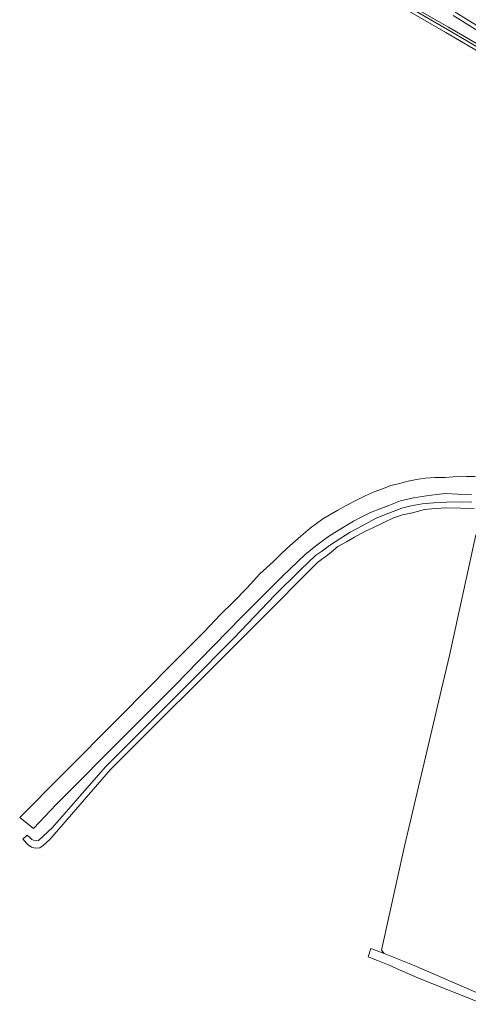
# Model space of a CAD drawing. Header units: metres. Extents: x 153919 to 160124, y 449312 to 452850.
# Tile 10 of 81: x 155386 to 155550, y 450882 to 451243. Entities that reach past the tile are written whole.
import ezdxf

# ---------------------------------------------------------------- set-up
doc = ezdxf.new("R2010")
doc.units = ezdxf.units.M
for name, color, linetype, lineweight in [('B-WE-GR-BEPLANTING_CULTUUR_HEESTERS-GV', 90, 'Continuous', 18), ('B-WE-GR-BOS_GEMENGD-GV', 40, 'Continuous', 13), ('B-WE-GR-BOS_LOOF-GV', 40, 'Continuous', 13), ('B-WE-OG-TERREIN_CULTUURSCHEIDING-GV', 7, 'Continuous', 18), ('B-WE-VH-VERHARDING_ASFALT-GV', 252, 'Continuous', 18), ('B-WE-VH-VERHARDING_FUNDERING_ZAND-GV', 7, 'Continuous', 18)]:
    doc.layers.add(name, color=color, linetype=linetype, lineweight=lineweight)

msp = doc.modelspace()

# ---------------------------------------------------------------- linework, layer by layer
at = {"layer": 'B-WE-GR-BEPLANTING_CULTUUR_HEESTERS-GV', "flags": 128}
for points in [[(155497.167, 451265.845), (155542.452, 451239.461), (155589.388, 451211.853)], [(155562.622, 451228.773), (155542.797, 451240.361), (155497.461, 451266.367)]]:
    msp.add_lwpolyline(points, dxfattribs=at)
at = {"layer": 'B-WE-GR-BOS_GEMENGD-GV', "flags": 128}
msp.add_lwpolyline([(155552.825, 451054.348), (155543.14, 451010.223), (155540.733, 451000), (155534.862, 450975.072), (155526.692, 450940.384), (155518.256, 450902.27), (155519.208, 450901.012), (155530.219, 450896.715), (155554.959, 450885.948)], dxfattribs=at)
at = {"layer": 'B-WE-GR-BOS_LOOF-GV', "flags": 128}
msp.add_lwpolyline([(155545.177, 451245.83), (155565.463, 451233.317)], dxfattribs=at)
at = {"layer": 'B-WE-OG-TERREIN_CULTUURSCHEIDING-GV', "flags": 128}
msp.add_lwpolyline([(155544.424, 451244.532), (155564.677, 451232.039), (155591.573, 451215.938), (155611.739, 451203.812), (155633.061, 451191.516), (155646.405, 451184.297), (155653.206, 451180.478), (155679.708, 451165.805), (155706.872, 451150.079), (155787.744, 451101.472), (155787.962, 451103.394), (155780.504, 451107.644), (155779.816, 451108.036), (155779.81, 451107.991), (155707.633, 451151.372), (155680.445, 451167.112), (155647.132, 451185.609), (155633.79, 451192.827), (155612.505, 451205.102), (155565.463, 451233.317), (155545.177, 451245.83)], dxfattribs=at)
at = {"layer": 'B-WE-VH-VERHARDING_ASFALT-GV', "flags": 128}
for points in [[(155589.388, 451211.853), (155542.452, 451239.461), (155497.167, 451265.845)], [(155510.987, 451256.344), (155541.816, 451238.371), (155561.839, 451226.657)], [(155552.51, 451075.785), (155549.315, 451075.711), (155544.535, 451075.601), (155541.546, 451075.445), (155537.779, 451075.397), (155534.182, 451075.09), (155531.12, 451074.63), (155528.021, 451074.018), (155524.378, 451073.087), (155521.729, 451072.44), (155518.988, 451071.412), (155515.619, 451070.181), (155512.273, 451068.68), (155509.081, 451067.117), (155505.375, 451065.188), (155502.247, 451063.458), (155496.767, 451060.211), (155492.146, 451056.789), (155488.692, 451053.939), (155484.816, 451050.507), (155481.759, 451047.665), (155478.691, 451044.649), (155473.791, 451040.137), (155468.929, 451034.884), (155464.151, 451029.811), (155459.362, 451025.159), (155453.323, 451018.863), (155439.082, 451004.596), (155434.564, 451000), (155420.496, 450985.69), (155403.56, 450968.688), (155401.492, 450966.602), (155385.888, 450950.867), (155390.875, 450946.833), (155399.259, 450955.691), (155425.589, 450982.13), (155443.336, 451000), (155446.589, 451003.276), (155467.198, 451024.339), (155481.895, 451039.091), (155490.475, 451047.292), (155494.559, 451050.618), (155498.552, 451053.54), (155501.134, 451055.273), (155504.907, 451057.58), (155508.027, 451059.41), (155510.826, 451060.914), (155514.184, 451062.565), (155517.975, 451064.08), (155520.934, 451065.176), (155525.263, 451066.786), (155529.975, 451067.982), (155534.778, 451068.689), (155538.382, 451069.195), (155541.708, 451069.479), (155546.215, 451069.293), (155551.215, 451069.149)], [(155551.282, 451066.326), (155547.744, 451066.495), (155542.028, 451066.305), (155537.425, 451066.161), (155533.141, 451065.771), (155529.164, 451064.985), (155525.712, 451064.144), (155520.956, 451062.299), (155516.268, 451060.535), (155511.196, 451057.745), (155506.762, 451055.332), (155503.319, 451053.227), (155499.205, 451050.543), (155496.251, 451048.232), (155494.141, 451046.786), (155488.694, 451041.706), (155479.171, 451032.333), (155464.187, 451016.589), (155447.73, 451000), (155437.294, 450989.481), (155417.317, 450969.439), (155397.827, 450947.181), (155392.719, 450942.478), (155391.494, 450942.299), (155390.384, 450942.8), (155389.514, 450943.693), (155388.575, 450944.446), (155387.019, 450942.903), (155389.008, 450940.896), (155390.205, 450939.956), (155391.647, 450939.632), (155393.269, 450939.82), (155394.495, 450940.57), (155396.93, 450942.862), (155419.163, 450968.455), (155437.148, 450986.54), (155450.637, 451000), (155479.84, 451029.14), (155488.295, 451037.652), (155491.971, 451041.39), (155494.857, 451044.217), (155499.168, 451047.488), (155502.323, 451050.065), (155505.448, 451051.82), (155508.402, 451053.561), (155512.198, 451055.597), (155515.275, 451057.051), (155519.137, 451058.894), (155522.684, 451060.66), (155525.949, 451061.658), (155529.651, 451062.47), (155534.016, 451063.662), (155538.009, 451063.977), (155542.153, 451064.257), (155552.164, 451064.076)], [(155554.959, 450885.948), (155530.219, 450896.715), (155519.208, 450901.012), (155514.381, 450902.895), (155513.353, 450899.798), (155516.743, 450898.484), (155521.08, 450896.804), (155525.081, 450894.987), (155532.348, 450891.835), (155555.653, 450882.459)]]:
    msp.add_lwpolyline(points, dxfattribs=at)
at = {"layer": 'B-WE-VH-VERHARDING_FUNDERING_ZAND-GV', "flags": 128}
for points in [[(155497.461, 451266.367), (155542.797, 451240.361), (155562.622, 451228.773), (155589.758, 451212.467), (155610.14, 451200.742), (155631.153, 451188.66), (155651.27, 451176.762), (155679.036, 451160.725), (155705.912, 451145.767), (155733.066, 451130.635), (155789.314, 451097.036), (155797.999, 451091.941), (155798.485, 451092.794), (155813.582, 451084.19), (155835.533, 451071.189), (155862.47, 451056.543), (155864.16, 451055.172), (155865.41, 451054.158), (155866.587, 451052.852), (155867.602, 451051.021), (155867.798, 451050.668), (155869.031, 451042.759)], [(155873.755, 451052.16), (155882.572, 451047.785), (155897.816, 451039.687), (155897.889, 451043.49), (155883.904, 451050.471), (155862.284, 451061.197), (155837.508, 451074.668), (155815.592, 451087.649), (155790.607, 451101.887), (155787.962, 451103.394), (155787.744, 451101.472), (155706.872, 451150.079), (155679.708, 451165.805), (155653.206, 451180.478), (155646.405, 451184.297), (155633.061, 451191.516), (155611.739, 451203.812), (155591.573, 451215.938), (155564.677, 451232.039), (155544.424, 451244.532)]]:
    msp.add_lwpolyline(points, dxfattribs=at)

doc.saveas('drawing.dxf')
